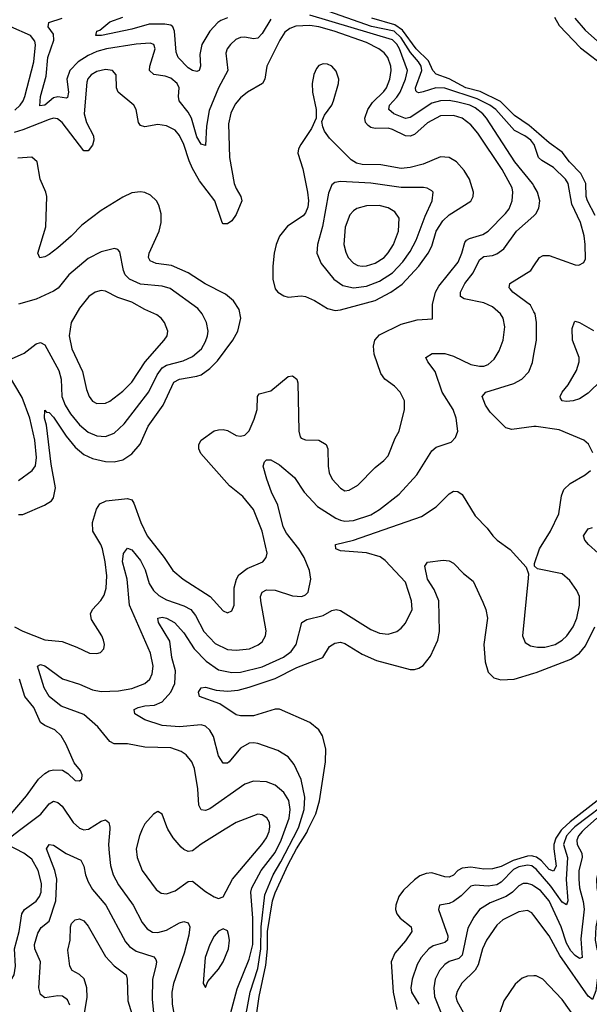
# Model space of a CAD drawing. Header units: inches. Extents: x 1649636 to 1815363, y 506543 to 641975.
# Tile 177 of 256: x 1727635 to 1730255, y 549194 to 553723. Entities that reach past the tile are written whole.
import ezdxf

# ---------------------------------------------------------------- set-up
doc = ezdxf.new("R2010")
doc.units = ezdxf.units.IN
doc.header["$MEASUREMENT"] = 0
for name, color, linetype in [('B7524', 7, 'Continuous'), ('B7525', 7, 'Continuous'), ('B7534', 7, 'Continuous'), ('B7535', 7, 'Continuous')]:
    doc.layers.add(name, color=color, linetype=linetype)

msp = doc.modelspace()

# ---------------------------------------------------------------- linework, layer by layer
at = {"layer": 'B7524', "color": 5}
for points, elevation in [([(1727437.2, 549150), (1727434.2, 549210), (1727444.9, 549230), (1727472.8, 549247.2), (1727565, 549275), (1727587.5, 549292.5), (1727609.2, 549330), (1727615.8, 549370), (1727611.1, 549450), (1727632.6, 549530), (1727644.5, 549610), (1727657.2, 549630), (1727710, 549669.5), (1727725.3, 549690), (1727732.9, 549710), (1727735.8, 549750), (1727719.9, 549810), (1727690, 549861.5), (1727654.6, 549890), (1727577.4, 549930), (1727574, 549950), (1727640.6, 550000)], 360), ([(1727922.7, 550000), (1727930, 549997.5), (1727950, 549999.3), (1727951.1, 550000)], 360), ([(1728048.7, 550000), (1728044, 549930), (1728045.9, 549890), (1728052.7, 549832.7), (1728064.3, 549790), (1728090, 549743.9), (1728156.1, 549650), (1728198.7, 549570), (1728221.2, 549541.2), (1728246, 549526), (1728270, 549524), (1728310, 549535.7), (1728370, 549569.4), (1728390, 549574.8), (1728410, 549568.4), (1728417.1, 549550), (1728412.2, 549512.2), (1728390.6, 549430), (1728342.2, 549290), (1728334.9, 549250), (1728335.5, 549195.5), (1728360.2, 549060.2)], 360), ([(1728198.9, 550000), (1728185.2, 549970), (1728170.2, 549910), (1728175.6, 549870), (1728198, 549810), (1728262.4, 549722.4), (1728285.5, 549705.5), (1728310, 549702), (1728350, 549716.9), (1728410, 549758.7), (1728430, 549760.3), (1728490, 549713.8), (1728530, 549689), (1728550, 549681.7), (1728570, 549688.2), (1728614.1, 549770), (1728749.2, 549930), (1728770, 549960.7), (1728782.2, 549990), (1728783.7, 550000)], 380), ([(1728580.5, 550000), (1728469, 549931), (1728430, 549900.5), (1728410, 549897.4), (1728390, 549906), (1728377.3, 549917.3), (1728340.2, 549960.2), (1728316.9, 550000)], 380), ([(1728605, 549150), (1728634.9, 549265.1), (1728690, 549402.4), (1728707, 549470), (1728707.8, 549590), (1728697.4, 549710), (1728702.3, 549730), (1728745.1, 549810), (1728810, 549893.4), (1728837.6, 549950), (1728856.1, 550000)], 360), ([(1728676.4, 549150), (1728694.4, 549250), (1728730, 549358.6), (1728744, 549450), (1728746, 549550), (1728761.6, 549698.4), (1728800.3, 549790), (1728836.1, 549850), (1728913.7, 550000)], 340), ([(1728712.8, 549067.2), (1728736.9, 549230), (1728766.3, 549373.7), (1728774.7, 549450), (1728775.1, 549530), (1728797.9, 549670), (1728810, 549706.8), (1728870, 549838.1), (1728907.8, 549910), (1728954.8, 549985.2), (1728962, 550000)], 320), ([(1727865.4, 549190), (1727855.5, 549215.5), (1727832.3, 549232.3), (1727810, 549233.6), (1727750, 549223.9), (1727730, 549239.6), (1727722.8, 549270), (1727729.9, 549389.9), (1727704, 549450), (1727703.4, 549470), (1727717.7, 549522.3), (1727732.9, 549547.1), (1727770, 549577.3), (1727801.1, 549670), (1727805.9, 549770), (1727796.7, 549810), (1727758.8, 549910), (1727770, 549928.7), (1727790, 549926.9), (1727847.9, 549887.9), (1727916.7, 549856.7), (1727930, 549830.4), (1727937.4, 549790), (1727950, 549757.6), (1727970, 549722.9), (1728030.8, 549650), (1728121.7, 549481.7), (1728140.6, 549460.6), (1728170, 549438.9), (1728252.1, 549412.1), (1728260.5, 549400.5), (1728263.9, 549390), (1728261.5, 549370), (1728245.9, 549310), (1728243.6, 549216.4), (1728267.5, 548987.5)], 340), ([(1730000, 549875), (1729990, 549877.7), (1729970, 549876.2), (1729904.2, 549855.8), (1729850, 549828.7), (1729810, 549817.1), (1729770, 549815.3), (1729710, 549825.4), (1729670, 549820.6), (1729650.7, 549810), (1729630, 549788.8), (1729610, 549779.9), (1729590, 549781.4), (1729530, 549798.5), (1729503.9, 549796.1), (1729475.2, 549784.8), (1729450, 549767.3), (1729400, 549720), (1729379.3, 549690), (1729364.5, 549650), (1729363.5, 549630), (1729369.2, 549610), (1729384.4, 549590), (1729435.8, 549550), (1729437.8, 549530), (1729410, 549487), (1729360.2, 549430), (1729343, 549390), (1729352.4, 549250), (1729370.1, 549170)], 320), ([(1730000, 549823.6), (1729990, 549830.8), (1729970, 549834.2), (1729930, 549826.9), (1729905.7, 549814.3), (1729850, 549756), (1729830, 549744.7), (1729790, 549737.6), (1729730, 549742.4), (1729710, 549738), (1729666, 549694), (1729630, 549667.4), (1729610, 549658.4), (1729566.4, 549650), (1729560.9, 549630), (1729603.4, 549510), (1729602.5, 549490), (1729590, 549479.2), (1729536.4, 549463.6), (1729516.3, 549450), (1729481.2, 549410), (1729462.8, 549377.2), (1729440.6, 549310), (1729433.6, 549270), (1729436.3, 549250), (1729470, 549194.3)], 340), ([(1730000, 549737.2), (1729990, 549743.6), (1729970, 549750.4), (1729950, 549749.9), (1729930, 549739.1), (1729900.8, 549710), (1729872.5, 549690), (1729798.3, 549661.7), (1729749.7, 549630.3), (1729724.2, 549595.8), (1729695.9, 549544.1), (1729670, 549420.3), (1729654.2, 549405.8), (1729609.4, 549390.6), (1729590, 549377.5), (1729566.4, 549350), (1729546.2, 549310), (1729539.6, 549270), (1729543.3, 549230), (1729582.3, 549130)], 360), ([(1730000, 549602.6), (1729990, 549615.8), (1729970, 549625.2), (1729930, 549619.6), (1729857.4, 549582.6), (1729830, 549558.5), (1729782.1, 549490), (1729763.9, 549450), (1729743.3, 549376.7), (1729730, 549351.6), (1729668.6, 549291.4), (1729646.4, 549253.6), (1729641.5, 549230), (1729644.7, 549210), (1729675.8, 549155.8)], 380), ([(1727922.1, 549090), (1727945.3, 549225.3), (1727944.3, 549270), (1727931.3, 549311.3), (1727910, 549331.3), (1727876, 549350), (1727864.8, 549370), (1727856.4, 549443.6), (1727867.7, 549490), (1727868.5, 549551.5), (1727873.4, 549566.6), (1727890, 549583.7), (1727910, 549587), (1727930, 549578), (1727950, 549553.7), (1728030, 549413.7), (1728070, 549371.7), (1728124.1, 549330), (1728129.5, 549309.5), (1728132.7, 549210), (1728169.2, 549090)], 320), ([(1730000, 549324.9), (1729970, 549324.5), (1729945.8, 549314.2), (1729913.6, 549286.4), (1729860.8, 549210), (1729843.8, 549156.2)], 420)]:
    msp.add_lwpolyline(points, dxfattribs=dict(at, elevation=elevation))
at = {"layer": 'B7524', "color": 5, "elevation": 380}
msp.add_lwpolyline([(1728570, 549541.6), (1728550, 549531.2), (1728530, 549508), (1728510, 549469.6), (1728487.8, 549410), (1728478, 549290), (1728490, 549272), (1728500.5, 549299.5), (1728550, 549356.4), (1728570, 549390.4), (1728594.8, 549450), (1728600.4, 549490), (1728595.6, 549515.6), (1728590, 549532.3)], close=True, dxfattribs=at)
at = {"layer": 'B7525', "color": 5}
for points, elevation in [([(1730000, 553151), (1729985, 553170), (1729958.5, 553190), (1729910, 553214.2), (1729824.6, 553310), (1729796.4, 553330), (1729739.5, 553359.5), (1729590, 553409.1), (1729549.5, 553410.5), (1729490, 553391.5), (1729470, 553387.1), (1729462.2, 553390), (1729456.5, 553396.5), (1729454.9, 553410), (1729483.9, 553490), (1729481.6, 553510), (1729469.6, 553530), (1729431.9, 553571.9), (1729390, 553640.2), (1729357.1, 553670), (1729252.5, 553692.5), (1728970, 553792.4)], 340), ([(1728790, 553725.2), (1728750, 553660.2), (1728730, 553639.2), (1728710, 553635.7), (1728670, 553642.9), (1728650, 553641.3), (1728628.2, 553631.8), (1728603.9, 553610), (1728589.5, 553590), (1728583.3, 553570), (1728591.4, 553490), (1728549.7, 553410.3), (1728506.5, 553306.5), (1728493.6, 553233.6), (1728490, 553145.2), (1728470, 553151.1), (1728450, 553184.5), (1728424.7, 553270), (1728410, 553297.5), (1728368.9, 553350), (1728365.4, 553370), (1728369.1, 553410), (1728359.8, 553430), (1728330, 553455), (1728304, 553464), (1728251.2, 553471.2), (1728231.8, 553490), (1728233.2, 553510), (1728258.5, 553590), (1728251.9, 553610), (1728235.2, 553615.2), (1728170.4, 553610.4), (1728033.7, 553590), (1727990, 553577.8), (1727950, 553558.3), (1727904.3, 553530), (1727864.9, 553490), (1727851.4, 553450), (1727858.9, 553390), (1727854.2, 553365.8), (1727850, 553362.2), (1727810, 553368), (1727790, 553363.9), (1727750, 553330.8), (1727727, 553327), (1727729.9, 553369.9), (1727756, 553464), (1727763.9, 553550), (1727792.5, 553630), (1727790, 553657.6), (1727765.8, 553690), (1727768.2, 553710), (1727830, 553731)], 360), ([(1728590, 553732.7), (1728560.6, 553719.4), (1728546.5, 553710), (1728510.1, 553670), (1728472.1, 553610), (1728463.3, 553563.3), (1728466.8, 553510), (1728460.3, 553490), (1728450, 553484.9), (1728430, 553489.4), (1728410, 553501.5), (1728364.2, 553550), (1728354, 553574), (1728347.1, 553670), (1728339.3, 553690), (1728330, 553698), (1728302.8, 553702.8), (1728230, 553703.3), (1728150, 553679.4), (1728011.5, 553651.5), (1727985.2, 553650), (1727989.8, 553670), (1728004.2, 553675.8), (1728050, 553714.3), (1728110, 553735.7)], 340), ([(1730000, 552958.8), (1729993.5, 552970), (1729912.8, 553070), (1729782.2, 553270), (1729765.7, 553290), (1729730, 553317.5), (1729705.2, 553330), (1729650, 553344.7), (1729610, 553351.1), (1729569.5, 553350.5), (1729530, 553339.2), (1729430, 553273.1), (1729410, 553269), (1729356.2, 553290), (1729332.4, 553310), (1729336.4, 553330), (1729370, 553367.5), (1729384, 553390), (1729410, 553450.2), (1729418.4, 553490), (1729381.2, 553590), (1729370, 553610.3), (1729350, 553630.8), (1728970, 553745)], 360), ([(1730000, 553217.9), (1729977.4, 553237.4), (1729910, 553282.4), (1729846.8, 553346.8), (1729753.2, 553393.2), (1729687, 553410), (1729610, 553451.1), (1729550, 553473), (1729535, 553490), (1729514.3, 553534.3), (1729458.9, 553590), (1729395.4, 553675.4), (1729360.1, 553700.1), (1729254.1, 553730)], 320), ([(1727612.2, 553307.8), (1727637, 553330), (1727651.6, 553350), (1727658.5, 553370), (1727699.2, 553530), (1727707.9, 553607.9), (1727704.6, 553624.6), (1727684.5, 553650), (1727594.8, 553690)], 380), ([(1727611.2, 550930), (1727650, 550910.1), (1727750, 550870.7), (1727830, 550862.7), (1727897.7, 550837.7), (1727956, 550810), (1727990, 550807.4), (1728006.7, 550813.3), (1728021.6, 550830), (1728024.7, 550850), (1728020.5, 550870), (1728012.8, 550890), (1727964.9, 550964.9), (1727960.5, 550990), (1727969.7, 551010), (1728008, 551052), (1728023.1, 551076.9), (1728032, 551108), (1728034.9, 551165.1), (1728028, 551230), (1728015, 551290), (1728008.1, 551310), (1727971.2, 551370), (1727969.3, 551410), (1727987.4, 551472.6), (1728003.1, 551496.9), (1728032, 551510), (1728130, 551521.4), (1728150, 551514.7), (1728159.6, 551499.6), (1728191.4, 551410), (1728220.6, 551350), (1728299, 551250), (1728339, 551190), (1728386.3, 551150), (1728510.7, 551070.7), (1728570, 551004.2), (1728590, 550995.3), (1728610, 551004.4), (1728620.9, 551030), (1728621, 551110), (1728631.3, 551150), (1728642, 551170), (1728680.5, 551199.5), (1728753, 551230), (1728768.4, 551250), (1728772.4, 551270), (1728750.6, 551370), (1728710.7, 551470), (1728660.9, 551530), (1728599.4, 551579.4), (1728468, 551728), (1728459.3, 551750), (1728459.2, 551770), (1728469.8, 551790), (1728530, 551831.6), (1728550, 551836.9), (1728570, 551839), (1728590, 551833.1), (1728630.3, 551810.3), (1728650, 551807.2), (1728670, 551812.7), (1728690, 551833), (1728713.8, 551886.2), (1728727.4, 551930), (1728729.1, 551990.9), (1728737, 552003), (1728790, 552017), (1728870, 552082.4), (1728890, 552085.3), (1728910.1, 552070.1), (1728913.4, 552053.4), (1728918.9, 551830), (1728924.8, 551804.8), (1728930, 551798), (1728950, 551790.4), (1729010, 551788.9), (1729044.4, 551770), (1729052.6, 551750), (1729052.9, 551670), (1729058.5, 551638.5), (1729072.7, 551610), (1729110, 551567.8), (1729130, 551556.9), (1729150, 551559), (1729190, 551582.4), (1729270, 551664.2), (1729310, 551695.6), (1729330, 551717.6), (1729362, 551798), (1729379.7, 551830), (1729405.1, 551930), (1729404.7, 551970), (1729385.1, 552010), (1729358, 552038), (1729314.7, 552070), (1729296.2, 552096.2), (1729265.3, 552185.3), (1729261.7, 552221.7), (1729267.6, 552250), (1729290, 552274.1), (1729390, 552323.5), (1729462.8, 552342.8), (1729533.2, 552346.8), (1729533.4, 552413.4), (1729547.1, 552470), (1729562.9, 552497.1), (1729651.3, 552608.7), (1729669.1, 552650), (1729681.7, 552698.3), (1729689.4, 552710), (1729703, 552717), (1729765, 552735), (1729789.7, 552750.3), (1729868.5, 552831.5), (1729885.8, 552854.2), (1729899.9, 552890), (1729903.6, 552930), (1729899.7, 552950), (1729854.3, 553034.3), (1729742.1, 553202.1), (1729710, 553239.3), (1729669.8, 553270), (1729630, 553282.3), (1729570, 553281.1), (1729510, 553248.6), (1729450, 553195.4), (1729430, 553187.4), (1729410, 553188.8), (1729350, 553218.8), (1729330, 553224), (1729270, 553223.4), (1729250, 553228.2), (1729236.9, 553236.9), (1729224.9, 553250), (1729221.9, 553270), (1729236, 553310), (1729256.9, 553343), (1729310, 553392.5), (1729322, 553410), (1729336.6, 553450), (1729343.5, 553490), (1729342.4, 553510), (1729327.8, 553550), (1729311.6, 553571.6), (1729287.1, 553590), (1729230, 553619.2), (1729081, 553670), (1729010, 553690.6), (1728970, 553697), (1728905.6, 553694.4), (1728877, 553683), (1728854.6, 553665.4), (1728831.5, 553630), (1728772.1, 553510), (1728762.3, 553450), (1728751.6, 553430), (1728682.3, 553390), (1728650, 553364.4), (1728625.5, 553334.5), (1728606.2, 553293.8), (1728595.8, 553244.2), (1728600.4, 553090), (1728621.4, 552970), (1728630, 552946.5), (1728652, 552910), (1728656.3, 552890), (1728630, 552827.6), (1728610, 552798.7), (1728590, 552784.7), (1728570, 552784.5), (1728565.6, 552790), (1728531.7, 552890), (1728462.6, 552982.6), (1728430, 553038.5), (1728413.7, 553073.8), (1728390, 553148.7), (1728370, 553190.7), (1728350, 553215.2), (1728310, 553235.4), (1728270, 553241.6), (1728210, 553229.9), (1728190, 553236.8), (1728181.7, 553250), (1728169.9, 553309.9), (1728160.3, 553330), (1728087.1, 553390), (1728080.2, 553410), (1728078, 553470), (1728062, 553490), (1728030, 553495), (1727990, 553485.9), (1727964.1, 553470), (1727948.5, 553451.5), (1727943.4, 553436.6), (1727931.8, 553290), (1727942.8, 553250), (1727974.9, 553190), (1727976.4, 553170), (1727970, 553146.3), (1727950, 553119.8), (1727930, 553120.9), (1727830, 553249.9), (1727808.2, 553268.2), (1727790, 553269.9), (1727770, 553263.9), (1727650, 553216.2), (1727610, 553205)], 380), ([(1727630, 551447.4), (1727650, 551448.1), (1727749.7, 551490), (1727780.7, 551510), (1727790, 551524.6), (1727799, 551570), (1727779.4, 551679.4), (1727757.6, 551857.6), (1727749.4, 551890.6), (1727750, 551927.3), (1727758.7, 551918.7), (1727770, 551916.8), (1727790, 551895.3), (1727847.9, 551807.9), (1727890, 551757.1), (1727930, 551723.1), (1727970, 551705.4), (1728030, 551690.6), (1728070, 551689), (1728110, 551698.6), (1728150, 551726.4), (1728189.5, 551770.5), (1728226, 551854), (1728295.3, 551950), (1728344.4, 552055.6), (1728370.3, 552069.7), (1728450, 552083.3), (1728470, 552090.6), (1728510, 552118.7), (1728545.2, 552154.8), (1728615.4, 552250), (1728638.4, 552290), (1728651.3, 552350), (1728644.1, 552390), (1728617.6, 552430), (1728581.1, 552461.1), (1728487.7, 552507.7), (1728410, 552559.6), (1728332.9, 552592.9), (1728262.4, 552602.4), (1728234.5, 552614.5), (1728227.3, 552630), (1728229.9, 552650), (1728276.3, 552750), (1728285.7, 552790), (1728285.4, 552830), (1728274.8, 552870), (1728264.2, 552890), (1728236.5, 552916.5), (1728210, 552928.9), (1728190, 552932.4), (1728150, 552926.3), (1728110, 552907.1), (1728010, 552846.3), (1727921, 552779), (1727871.9, 552728.1), (1727810, 552674.1), (1727770, 552643.2), (1727750, 552632), (1727727.5, 552627.5), (1727717.6, 552650), (1727754.4, 552770), (1727759.2, 552910), (1727755.2, 552930), (1727729.2, 552990), (1727714.8, 553070), (1727690, 553090.5), (1727626.4, 553086.4)], 420), ([(1728856.1, 550000), (1728874.5, 550050), (1728878.8, 550090), (1728872.3, 550132.3), (1728850, 550168.2), (1728810, 550202.7), (1728770, 550217.5), (1728710, 550221.3), (1728670, 550206.9), (1728510, 550093.8), (1728490, 550086), (1728470, 550088.8), (1728459, 550110), (1728454.1, 550185.9), (1728439, 550279), (1728427, 550310), (1728401.2, 550341.2), (1728376.8, 550356.8), (1728330, 550374.7), (1728210, 550377.8), (1728130, 550392.9), (1728070, 550392.8), (1728050, 550403), (1727995, 550470), (1727930, 550527), (1727825.3, 550565.3), (1727771.2, 550610), (1727747.7, 550650), (1727716.2, 550750), (1727730, 550757.8), (1727750, 550751), (1727831.4, 550691.4), (1727910, 550667), (1727970, 550641.4), (1728010, 550633.4), (1728090, 550636.6), (1728150, 550647.5), (1728210.4, 550669.6), (1728232.7, 550690), (1728244.8, 550715.2), (1728249.1, 550750), (1728235.9, 550810), (1728140.2, 551030), (1728128.5, 551150), (1728108, 551230), (1728112.3, 551267.7), (1728130, 551293.1), (1728150, 551284.6), (1728190, 551235.8), (1728212.7, 551192.7), (1728229.7, 551129.7), (1728250, 551098), (1728275.3, 551075.3), (1728310, 551054.4), (1728390, 551027.5), (1728421.3, 551010), (1728443, 550983), (1728481.8, 550910), (1728534.2, 550854.2), (1728590, 550827.1), (1728630, 550822.8), (1728691.6, 550830), (1728732, 550848), (1728750, 550862), (1728765.5, 550890), (1728768.3, 550911.7), (1728743.4, 551050), (1728742.6, 551070), (1728749.4, 551090.6), (1728770, 551101), (1728810, 551099.6), (1728890, 551072.8), (1728931.8, 551070), (1728950, 551077.5), (1728962, 551090), (1728974.5, 551150), (1728967.5, 551190), (1728943, 551250), (1728918.2, 551290), (1728861.8, 551361.8), (1728846.7, 551390), (1728822.6, 551490), (1728793, 551550), (1728771.2, 551610), (1728755.4, 551670), (1728760.7, 551690), (1728770, 551698.4), (1728790, 551698.3), (1728830, 551675.5), (1728898.2, 551618.2), (1728942.8, 551550), (1729004.1, 551484.1), (1729088.3, 551430), (1729110, 551420.9), (1729130, 551416.9), (1729170, 551420.1), (1729250, 551445.6), (1729289, 551470), (1729379.8, 551540.2), (1729460.8, 551630), (1729530, 551740.3), (1729550, 551757.6), (1729619.6, 551780.4), (1729638.9, 551801.1), (1729649.8, 551830), (1729642, 551890), (1729628.3, 551930), (1729578.1, 552010), (1729545.4, 552105.4), (1729512.4, 552150), (1729503, 552170), (1729531.6, 552188.4), (1729590, 552188), (1729630, 552176.5), (1729710, 552138), (1729750, 552129.5), (1729770, 552130.2), (1729790, 552137.7), (1729817.6, 552162.4), (1729839.8, 552200.2), (1729857.7, 552250), (1729865.7, 552310), (1729858.7, 552350), (1729846.6, 552370), (1729810, 552402.6), (1729770, 552420.4), (1729679.2, 552439.2), (1729661.5, 552450), (1729661.5, 552470), (1729682.4, 552510), (1729720.5, 552559.5), (1729750, 552618.6), (1729770, 552633.8), (1729810, 552638.3), (1729830, 552646.8), (1729860.8, 552670), (1729919.9, 552750), (1730000, 552822)], 360), ([(1727596.7, 552163.3), (1727655.4, 552190), (1727710, 552232.2), (1727730, 552239.1), (1727750, 552227.6), (1727815.5, 552110), (1727825, 552070), (1727828.1, 551990), (1727843.9, 551950), (1727869.1, 551910), (1727910, 551859.8), (1727950, 551826.6), (1727990, 551808.9), (1728030, 551805.5), (1728070, 551821), (1728115.8, 551864.2), (1728229, 552011), (1728266.4, 552090), (1728290, 552121.9), (1728310, 552135), (1728386.2, 552153.8), (1728430, 552174.4), (1728470.6, 552210), (1728490, 552242.6), (1728498.4, 552270), (1728501, 552290), (1728493.3, 552330), (1728473.6, 552370), (1728454.3, 552394.3), (1728326.7, 552486.7), (1728290, 552498), (1728190, 552507.4), (1728139.8, 552530), (1728120.5, 552550), (1728111.6, 552570), (1728096.1, 552656.1), (1728086.6, 552666.6), (1728071.2, 552671.2), (1728010, 552655.3), (1727950, 552625.3), (1727860.2, 552550), (1727811.1, 552488.9), (1727790, 552474.2), (1727710, 552438.2), (1727630, 552415.2)], 440), ([(1730000, 552380.2), (1729984.8, 552410), (1729903.1, 552470), (1729890, 552485.1), (1729886.2, 552490), (1729889.7, 552510), (1729986, 552570), (1730000, 552591.1)], 340), ([(1730000, 551851.5), (1729897.8, 551837.8), (1729870, 551845.7), (1729798.8, 551918.8), (1729777.8, 551950), (1729762.6, 551990), (1729778.4, 552010), (1729907.8, 552050), (1729943.9, 552070), (1729976.4, 552103.6), (1729993.1, 552146.9), (1730000, 552184.4)], 340), ([(1727630, 551604.3), (1727692.9, 551650), (1727708.3, 551671.7), (1727712.8, 551710), (1727704.2, 551790), (1727681.3, 551890), (1727645.7, 551985.7), (1727578.7, 552098.7)], 440), ([(1728913.7, 550000), (1728918.8, 550010), (1728943.2, 550090), (1728946.5, 550146.5), (1728930, 550228.2), (1728897.4, 550297.4), (1728870, 550332.9), (1728821.9, 550361.9), (1728730, 550393.5), (1728710, 550397.7), (1728690, 550395.7), (1728650, 550372.4), (1728597.7, 550310), (1728590, 550304.1), (1728570, 550303.5), (1728550, 550337.6), (1728526.4, 550426.4), (1728510, 550456), (1728490, 550473.6), (1728470, 550480.2), (1728370, 550470.4), (1728290, 550477), (1728210, 550503.1), (1728164.8, 550530), (1728161.7, 550550), (1728180.4, 550559.6), (1728210, 550566.8), (1728255.6, 550570), (1728290, 550585.1), (1728329.4, 550630), (1728348.1, 550670), (1728351.2, 550728.8), (1728334.9, 550790), (1728325.4, 550865.4), (1728272.9, 550950), (1728269.9, 550970.1), (1728290, 550975.5), (1728310.2, 550970), (1728347.5, 550950), (1728390, 550903.5), (1728437.6, 550830), (1728492.9, 550772.9), (1728550, 550732.9), (1728610, 550721.2), (1728650, 550721.7), (1728750, 550747.2), (1728848.6, 550791.4), (1728883.1, 550816.9), (1728906.9, 550850), (1728932.1, 550950), (1728954.8, 550965.2), (1729030, 550982.4), (1729070, 551006.2), (1729090, 551010.9), (1729110, 551005.7), (1729250, 550917.8), (1729290, 550902.2), (1729330, 550897.7), (1729370, 550909.2), (1729390, 550924), (1729410, 550947.2), (1729439.8, 551010), (1729437.2, 551050), (1729410, 551136.4), (1729315.5, 551235.5), (1729292.4, 551252.4), (1729230, 551271.7), (1729110, 551280.4), (1729089.6, 551290), (1729086.6, 551310), (1729170, 551329.1), (1729482.1, 551437.9), (1729550, 551482.2), (1729610, 551542.8), (1729630, 551554.9), (1729650, 551553.8), (1729670, 551538.9), (1729730, 551442), (1729784.7, 551384.7), (1729810.4, 551350), (1729830.4, 551330), (1729890, 551287), (1729964.9, 551204.9), (1729974.8, 551174.8), (1729974, 551154), (1729947.8, 550890), (1729959, 550859), (1729983.6, 550843.6), (1730000, 550840.3)], 340), ([(1728962, 550000), (1728996.2, 550070), (1729013.3, 550130), (1729041.3, 550310), (1729042.5, 550370), (1729027.6, 550430), (1729010, 550456.9), (1728969.9, 550489.9), (1728830, 550552.3), (1728810, 550552.6), (1728710, 550521.9), (1728650, 550520.9), (1728630, 550526.6), (1728556, 550576), (1728462, 550610), (1728458, 550630), (1728469.6, 550650), (1728490, 550653), (1728539.1, 550639.1), (1728590, 550634.9), (1728640, 550640), (1728690, 550652.7), (1728810, 550693.5), (1728910, 550743.9), (1729029.8, 550790), (1729059.5, 550840.5), (1729084.6, 550855.4), (1729110, 550859.8), (1729130, 550853.8), (1729210, 550805), (1729276, 550776), (1729430, 550734.3), (1729450, 550734.3), (1729470, 550740.9), (1729490, 550753.4), (1729524, 550796), (1729558.2, 550870), (1729565.6, 550910), (1729562.3, 551050), (1729541.8, 551101.8), (1729509.9, 551150), (1729498, 551210), (1729510, 551228), (1729582.5, 551237.5), (1729610, 551234.3), (1729630, 551223.1), (1729676, 551176), (1729720, 551140), (1729764.7, 551044.7), (1729778.2, 551010), (1729785.7, 550970), (1729769, 550850), (1729775.3, 550770), (1729790, 550722.6), (1729816.2, 550696.2), (1729847.2, 550687.2), (1729909.6, 550689.6), (1730000, 550717.4)], 320), ([(1727595.4, 550070), (1727666.6, 550153.4), (1727721.1, 550230), (1727750, 550256.6), (1727770, 550267.9), (1727790, 550273.5), (1727831.3, 550271.3), (1727856.7, 550256.7), (1727890, 550223.1), (1727910, 550221.6), (1727920.9, 550230), (1727922.9, 550250), (1727914.7, 550270), (1727885.1, 550305.1), (1727848.3, 550390), (1727825.1, 550430), (1727796.3, 550456.3), (1727750, 550476.1), (1727730, 550490.8), (1727699.8, 550559.8), (1727659.3, 550610), (1727633.5, 550690)], 380), ([(1727640.6, 550000), (1727731.7, 550068.3), (1727770, 550115.8), (1727790, 550128.5), (1727810, 550123), (1727830, 550106.2), (1727880.7, 550030), (1727910, 550004.5), (1727922.7, 550000)], 360), ([(1728316.9, 550000), (1728311.1, 550010), (1728289.4, 550069.4), (1728270, 550081.2), (1728250, 550069.3), (1728210, 550024.5), (1728198.9, 550000)], 380), ([(1728783.7, 550000), (1728785.2, 550010), (1728783.4, 550030), (1728772.2, 550052.2), (1728750, 550065.8), (1728730, 550068.9), (1728630, 550030.6), (1728580.5, 550000)], 380), ([(1727951.1, 550000), (1728010, 550037.2), (1728030, 550042.3), (1728044.2, 550030), (1728049.3, 550009.3), (1728048.7, 550000)], 360)]:
    msp.add_lwpolyline(points, dxfattribs=dict(at, elevation=elevation))
for points, elevation in [([(1729030, 553520.4), (1729010, 553512.6), (1729000.4, 553499.6), (1728988.1, 553471.9), (1728979.8, 553430), (1728981.8, 553390), (1728999, 553310), (1728999.1, 553270), (1728977.1, 553222.9), (1728927.9, 553150), (1728917.3, 553130), (1728914, 553110), (1728936.9, 553036.9), (1728958.6, 552930), (1728962.8, 552890), (1728959.4, 552860.6), (1728950, 552835.8), (1728938.5, 552821.5), (1728866.5, 552773.5), (1728830, 552728.3), (1728814, 552690), (1728805.3, 552650), (1728798.8, 552590), (1728798.8, 552530), (1728810, 552486), (1728822, 552470), (1728850, 552452.6), (1728870, 552446.8), (1728930, 552452.9), (1728950, 552450.2), (1728990, 552431.9), (1729050, 552394.7), (1729086.2, 552386.2), (1729110, 552388.8), (1729270, 552431.9), (1729342.4, 552470), (1729393.2, 552506.8), (1729470.4, 552590), (1729513.6, 552650), (1729530, 552681.8), (1729551, 552750), (1729581.2, 552798.8), (1729610, 552825.2), (1729710, 552889.4), (1729720.2, 552910), (1729722, 552930), (1729703.2, 552990), (1729679, 553030), (1729643.7, 553070), (1729610, 553089.9), (1729570, 553092.1), (1729490, 553058.4), (1729430, 553043.5), (1729390, 553039.5), (1729295.4, 553055.4), (1729210, 553057.3), (1729183.7, 553063.7), (1729159.4, 553079.4), (1729059.1, 553179.1), (1729036.8, 553210), (1729029.4, 553230.6), (1729024.5, 553255.5), (1729036.3, 553283.7), (1729070, 553330.4), (1729078.6, 553350), (1729101.4, 553430), (1729102.7, 553450), (1729090, 553487.3), (1729071.1, 553510), (1729050, 553519.3)], 420), ([(1729110, 552979.1), (1729084.8, 552975.2), (1729070, 552964.2), (1729054.4, 552925.6), (1729028, 552772), (1729005.2, 552690), (1729002, 552650), (1729022.1, 552602.1), (1729079.8, 552530), (1729121.1, 552501.1), (1729170, 552489.6), (1729230, 552498.3), (1729290, 552520.7), (1729350, 552558.7), (1729397.3, 552610), (1729430, 552657.3), (1729458.7, 552710), (1729499.6, 552820.4), (1729531.4, 552890), (1729536.3, 552930), (1729530, 552936.9), (1729508.9, 552948.9), (1729492, 552952), (1729390, 552951.9), (1729250, 552970.8)], 440), ([(1729288.8, 552868.8), (1729230, 552867.5), (1729185.5, 552854.5), (1729170, 552844.6), (1729154, 552826), (1729131.1, 552768.9), (1729126.1, 552690), (1729134.1, 552654.1), (1729145.1, 552630), (1729170, 552603.5), (1729190, 552593.5), (1729210, 552590.1), (1729230, 552591.2), (1729270, 552603.6), (1729310.5, 552630), (1729330, 552651), (1729354.5, 552690), (1729376.6, 552750), (1729379.5, 552810), (1729359.8, 552839.8), (1729330, 552858)], 460), ([(1728010, 552477.3), (1727981.3, 552470), (1727952.7, 552450), (1727910, 552397.2), (1727872.1, 552330), (1727862.9, 552270), (1727875.1, 552210), (1727924.5, 552104.5), (1727941.7, 552021.7), (1727953.7, 551990), (1727970, 551969.2), (1727990, 551958.2), (1728030, 551959.8), (1728050, 551969.4), (1728110, 552015), (1728150, 552055.8), (1728212.3, 552150), (1728299.7, 552250), (1728312.8, 552270), (1728315.8, 552290), (1728300.4, 552330), (1728285.4, 552350), (1728265.1, 552365.1), (1728210, 552389.9), (1728150, 552424.3), (1728086.3, 552446.3), (1728030, 552474)], 460)]:
    msp.add_lwpolyline(points, close=True, dxfattribs=dict(at, elevation=elevation))
at = {"layer": 'B7534', "color": 5}
for points, elevation in [([(1730322.9, 550000), (1730312, 549990), (1730301.8, 549970), (1730317.5, 549910), (1730287.4, 549770), (1730289.7, 549730), (1730304.9, 549644.9), (1730285.2, 549550), (1730281.9, 549490), (1730289.3, 549450), (1730307.5, 549410), (1730310.1, 549390), (1730294.4, 549330), (1730284, 549256), (1730270, 549216.8), (1730250, 549231.2), (1730119.5, 549419.5), (1730069.9, 549509.9), (1730000, 549602.6)], 380), ([(1730232.9, 550000), (1730221.5, 549990), (1730204.8, 549970), (1730197.9, 549950), (1730198.9, 549930), (1730220.5, 549890), (1730222.4, 549870), (1730206.1, 549810), (1730205.8, 549770), (1730210.1, 549730), (1730226.9, 549666.9), (1730231.4, 549631.4), (1730216, 549496), (1730222, 549410), (1730210, 549404.9), (1730190, 549418.3), (1730170, 549440.5), (1730150, 549476.2), (1730125.6, 549550), (1730069.3, 549670), (1730030, 549717.9), (1730000, 549737.2)], 360), ([(1730178, 550000), (1730150, 549970), (1730136.6, 549930), (1730154.1, 549870), (1730148.2, 549768.2), (1730156, 549670), (1730150, 549652.4), (1730130, 549664.9), (1730077.1, 549737.1), (1730010, 549816.3), (1730000, 549823.6)], 340), ([(1730130.1, 550000), (1730124.9, 549995.1), (1730101.3, 549958.7), (1730092.1, 549930), (1730091, 549910), (1730102.7, 549830), (1730090, 549806.2), (1730070, 549814.5), (1730035, 549855), (1730011.8, 549871.8), (1730000, 549875)], 320), ([(1730250, 549048.2), (1730130, 549216.7), (1730040.7, 549310), (1730010, 549325), (1730000, 549324.9)], 420)]:
    msp.add_lwpolyline(points, dxfattribs=dict(at, elevation=elevation))
at = {"layer": 'B7535', "color": 5}
for points, elevation in [([(1730094.8, 553734.8), (1730116, 553696), (1730213.6, 553593.6), (1730338.3, 553498.3)], 320), ([(1730187.6, 553730), (1730235.4, 553675.4), (1730320, 553600)], 340), ([(1730282.1, 552822.1), (1730246.5, 552890), (1730240.8, 552910), (1730238.5, 552970), (1730216.4, 553016.4), (1730163.4, 553070), (1730130, 553114.8), (1730070, 553157.2), (1730000, 553217.9)], 320), ([(1730000, 552591.1), (1730025.7, 552630), (1730041.7, 552638.3), (1730070, 552639.2), (1730190, 552595.5), (1730206, 552594), (1730230, 552606), (1730236.6, 552623.4), (1730236.2, 552690), (1730230.5, 552730), (1730213.8, 552790), (1730174.8, 552874.8), (1730157.5, 552970), (1730145.5, 552990), (1730090, 553043.9), (1730035.9, 553075.9), (1730020.3, 553090), (1730000.8, 553150), (1730000, 553151)], 340), ([(1730000, 552822), (1730008.9, 552830), (1730023.2, 552856.8), (1730027.8, 552890), (1730016.7, 552930), (1730000, 552958.8)], 360), ([(1730000, 552184.4), (1730012.1, 552250), (1730012.2, 552330), (1730005.2, 552370), (1730000, 552380.2)], 340), ([(1730310, 552065.4), (1730250, 552006), (1730210, 551979.8), (1730181, 551970), (1730150, 551966.8), (1730129.4, 551970), (1730122.6, 551982.6), (1730120.5, 551990), (1730129.7, 552010), (1730156.8, 552043.2), (1730195.6, 552110), (1730208.5, 552150), (1730208.4, 552170), (1730176.8, 552250), (1730176.3, 552303.7), (1730186.1, 552333.9), (1730190, 552336.4), (1730210, 552330.2), (1730274.1, 552294.1)], 320), ([(1730271, 551731), (1730251, 551771), (1730229.8, 551789.8), (1730116.5, 551836.5), (1730010, 551852.8), (1730000, 551851.5)], 340), ([(1730000, 550840.3), (1730016.8, 550836.8), (1730050, 550836.6), (1730097.4, 550850), (1730130, 550869.4), (1730151.4, 550890), (1730180.6, 550930), (1730197.5, 550970), (1730209.8, 551029.8), (1730209.8, 551070), (1730197.7, 551097.7), (1730164.5, 551144.5), (1730130, 551174.7), (1730017, 551197), (1730002, 551210), (1730002.7, 551222.7), (1730025.3, 551290), (1730076.8, 551370), (1730114, 551450), (1730126.2, 551533.8), (1730137, 551563), (1730166.3, 551590), (1730235.1, 551630), (1730260.5, 551650)], 340), ([(1730340.3, 551230), (1730251.6, 551310), (1730234, 551330), (1730228.6, 551350), (1730250, 551380.9), (1730270, 551386.9)], 320), ([(1730000, 550717.4), (1730010, 550720.5), (1730170, 550781.3), (1730209.9, 550810.1), (1730236.8, 550843.2), (1730280.8, 550930)], 320), ([(1730346.5, 550173.5), (1730166.1, 550033.9), (1730130.1, 550000)], 320), ([(1730370, 550148.3), (1730187.4, 550010), (1730178, 550000)], 340), ([(1730289.9, 550050.1), (1730232.9, 550000)], 360)]:
    msp.add_lwpolyline(points, dxfattribs=dict(at, elevation=elevation))

doc.saveas('drawing.dxf')
